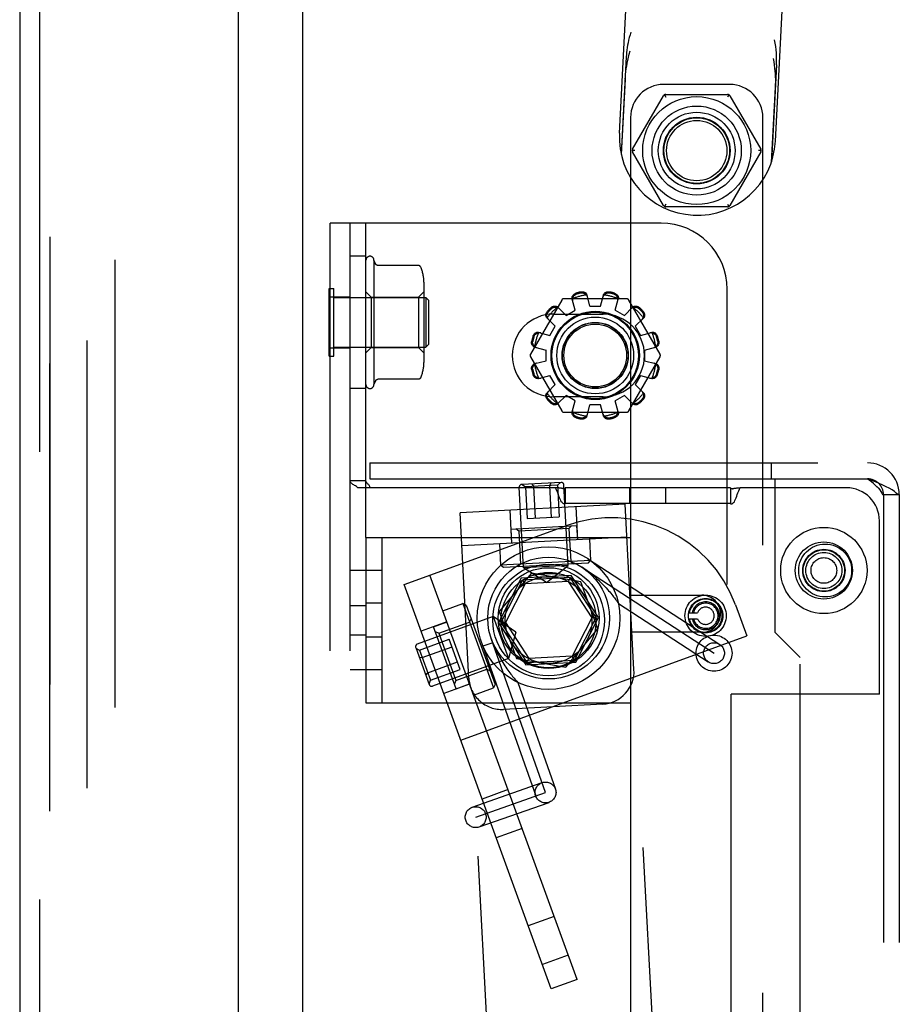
# Model space of a CAD drawing. Header units: inches. Extents: x 0 to 308, y 0 to 199.
# Tile 125 of 139: x 161.75 to 165.08, y 119.13 to 122.85. Entities that reach past the tile are written whole.
import ezdxf

# ---------------------------------------------------------------- set-up
doc = ezdxf.new("R2010")
doc.units = ezdxf.units.IN
doc.header["$LTSCALE"] = 16.920913
doc.header["$MEASUREMENT"] = 0
doc.linetypes.add('HIDDEN', pattern=[0.2, 0.1, -0.1])
doc.layers.get('0').update_dxf_attribs({"linetype": 'CONTINUOUS'})
for name, color, linetype in [('DEFAULT_2', 8, 'HIDDEN'), ('EXD_ENCLOSURE_DOOR_ASSEMBLY', 7, 'CONTINUOUS'), ('LEFT_OR_SECONDARY_DOOR_ASSEMBLY', 7, 'CONTINUOUS'), ('RIGHT_OR_MAIN_DOOR_ASSEMBLY', 7, 'CONTINUOUS')]:
    doc.layers.add(name, color=color, linetype=linetype)

msp = doc.modelspace()

# ---------------------------------------------------------------- linework, layer by layer
at = {"color": 3, "linetype": 'Continuous'}
msp.add_line((162.8211, 136.7708), (162.8211, 102.3968), dxfattribs=at)
at = {"layer": 'DEFAULT_2', "color": 8, "linetype": 'HIDDEN'}
for p, q in [((162.0086, 62.4173), (162.0086, 142.2503)), ((162.1126, 142.2503), (162.1126, 62.4173)), ((164.0188, 122.4242), (164.0756, 123.5077)), ((164.608, 122.3933), (164.6648, 123.4768)), ((164.0447, 122.7121), (164.0254, 122.3447)), ((164.6124, 122.6823), (164.5931, 122.315)), ((164.0408, 122.6274), (164.0259, 122.3427)), ((164.4357, 122.6078), (164.1857, 122.6078)), ((164.6074, 122.5977), (164.5924, 122.313)), ((164.0686, 122.3628), (164.1854, 122.565)), ((164.189, 122.5687), (164.194, 122.56)), ((164.194, 122.57), (164.4275, 122.57)), ((164.4325, 122.5687), (164.4275, 122.56)), ((164.4361, 122.565), (164.5529, 122.3628)), ((164.0607, 122.4828), (164.0607, 120.6778)), ((164.5607, 117.4828), (164.5607, 122.4828)), ((164.0773, 122.3578), (164.0673, 122.3578)), ((164.1854, 122.1506), (164.0686, 122.3528)), ((164.5529, 122.3528), (164.4361, 122.1506)), ((164.5542, 122.3578), (164.5442, 122.3578)), ((164.194, 122.1556), (164.189, 122.147)), ((164.4275, 122.1456), (164.194, 122.1456)), ((164.4275, 122.1556), (164.4325, 122.147)), ((162.9261, 117.0838), (162.9261, 122.0838)), ((164.1761, 122.0838), (162.9261, 122.0838)), ((163.0011, 117.0838), (163.0011, 122.0838)), ((163.0611, 120.8963), (163.0611, 122.0838)), ((163.0611, 121.9588), (163.0011, 121.9588)), ((163.0911, 121.9438), (163.0911, 121.4738)), ((163.2588, 121.9238), (163.1068, 121.9238)), ((163.2801, 121.8605), (163.2801, 121.5571)), ((162.9221, 121.5808), (162.9221, 121.8368)), ((162.9221, 121.8368), (162.9401, 121.8368)), ((162.9261, 121.8054), (163.0011, 121.8054)), ((162.9401, 121.5808), (162.9401, 121.8368)), ((163.0811, 121.8038), (163.0611, 121.8238)), ((163.2601, 121.8038), (163.2801, 121.8238)), ((163.9074, 121.7698), (163.8963, 121.812)), ((163.9474, 121.7698), (163.9584, 121.812)), ((164.4261, 117.3338), (164.4261, 121.8338)), ((162.9401, 121.8028), (163.2871, 121.8028)), ((163.0811, 121.8038), (163.0811, 121.6138)), ((163.0811, 121.8038), (163.2601, 121.8038)), ((163.2601, 121.8038), (163.2601, 121.6138)), ((163.2871, 121.8028), (163.2871, 121.6148)), ((163.2971, 121.7928), (163.2871, 121.8028)), ((163.2971, 121.7928), (163.2971, 121.6248)), ((163.8006, 121.7933), (163.6826, 121.5888)), ((164.0454, 121.7983), (163.8093, 121.7983)), ((163.8517, 121.7549), (163.8401, 121.797)), ((163.9074, 121.7698), (163.9474, 121.7698)), ((164.003, 121.7549), (164.0146, 121.797)), ((164.1722, 121.5888), (164.0541, 121.7933)), ((163.7699, 121.7401), (163.9574, 121.7401)), ((163.7864, 121.766), (163.817, 121.7349)), ((163.817, 121.7349), (163.8517, 121.7549)), ((164.003, 121.7549), (164.0377, 121.7349)), ((164.0377, 121.7349), (164.0683, 121.766)), ((163.7452, 121.7248), (163.7763, 121.6941)), ((163.7563, 121.6595), (163.7763, 121.6941)), ((164.0784, 121.6941), (164.1095, 121.7248)), ((164.0784, 121.6941), (164.0984, 121.6595)), ((163.7142, 121.6711), (163.7563, 121.6595)), ((164.0984, 121.6595), (164.1405, 121.6711)), ((163.2971, 121.6248), (163.2871, 121.6148)), ((162.9261, 121.6123), (163.0011, 121.6123)), ((162.9401, 121.6148), (163.2871, 121.6148)), ((163.0811, 121.6138), (163.0611, 121.5938)), ((163.0811, 121.6138), (163.2601, 121.6138)), ((163.2601, 121.6138), (163.2801, 121.5938)), ((163.6991, 121.6148), (163.7414, 121.6038)), ((163.7414, 121.5638), (163.7414, 121.6038)), ((164.1134, 121.6038), (164.1556, 121.6148)), ((164.1134, 121.6038), (164.1134, 121.5638)), ((162.9221, 121.5808), (162.9401, 121.5808)), ((163.6826, 121.5788), (163.8006, 121.3743)), ((163.6991, 121.5528), (163.7414, 121.5638)), ((164.0541, 121.3743), (164.1722, 121.5788)), ((164.1134, 121.5638), (164.1556, 121.5528)), ((163.7142, 121.4966), (163.7563, 121.5081)), ((163.7763, 121.4735), (163.7563, 121.5081)), ((164.0984, 121.5081), (164.0784, 121.4735)), ((164.0984, 121.5081), (164.1405, 121.4966)), ((163.0977, 121.4881), (163.0911, 121.4738)), ((163.2588, 121.4939), (163.1068, 121.4939)), ((163.7452, 121.4428), (163.7763, 121.4735)), ((164.0784, 121.4735), (164.1095, 121.4428)), ((163.0611, 121.4588), (163.0011, 121.4588)), ((163.7864, 121.4017), (163.817, 121.4327)), ((163.8517, 121.4127), (163.817, 121.4327)), ((164.0377, 121.4327), (164.003, 121.4127)), ((164.0377, 121.4327), (164.0683, 121.4017)), ((163.9574, 121.4276), (163.7699, 121.4276)), ((163.8401, 121.3707), (163.8517, 121.4127)), ((163.8963, 121.3556), (163.9074, 121.3978)), ((163.9474, 121.3978), (163.9074, 121.3978)), ((163.9584, 121.3556), (163.9474, 121.3978)), ((164.0146, 121.3707), (164.003, 121.4127)), ((163.8093, 121.3693), (164.0454, 121.3693)), ((163.0761, 121.1778), (163.0761, 121.1178)), ((163.0761, 121.1778), (164.9561, 121.1778)), ((164.0605, 121.1778), (164.0605, 121.1178)), ((164.5917, 121.1778), (164.5917, 121.1178)), ((163.0611, 121.11), (163.0011, 121.11)), ((163.0695, 121.0973), (163.0676, 121.0992)), ((163.0761, 121.1178), (164.6061, 121.1178)), ((163.7985, 121.104), (163.6497, 121.0962)), ((163.6877, 121.0982), (163.694, 121.0885)), ((163.7598, 121.102), (163.7545, 121.0917)), ((163.7958, 121.1039), (163.7848, 121.0933)), ((164.6061, 121.1178), (164.6061, 120.5378)), ((164.6061, 121.1178), (164.9561, 121.1178)), ((163.7769, 121.0838), (163.0302, 121.0838)), ((163.6562, 120.7811), (163.6402, 121.0857)), ((163.6517, 121.0963), (163.6637, 121.0869)), ((163.7848, 121.0933), (163.6637, 121.0869)), ((163.6637, 121.0869), (163.67, 120.9671)), ((163.694, 121.0885), (163.7003, 120.9687)), ((163.7545, 121.0917), (163.7608, 120.9719)), ((163.7848, 121.0933), (163.7911, 120.9734)), ((163.8081, 121.0805), (163.8072, 121.0803)), ((163.8249, 120.79), (163.809, 121.0945)), ((163.8136, 121.0838), (163.8136, 121.0238)), ((164.4386, 121.0838), (163.8136, 121.0838)), ((164.0581, 121.0238), (164.0581, 121.0838)), ((164.1941, 121.0238), (164.1941, 121.0838)), ((164.4386, 121.0838), (164.4386, 121.0238)), ((164.4473, 121.0806), (164.4493, 121.0811)), ((164.4592, 121.0827), (164.4625, 121.0831)), ((164.8761, 121.0838), (164.4754, 121.0838)), ((163.8136, 121.0238), (163.8136, 121.0232)), ((164.4386, 121.0238), (163.8136, 121.0238)), ((164.4386, 121.0238), (164.4386, 121.0232)), ((165.0132, 121.0578), (165.0702, 121.0578)), ((165.0161, 121.0578), (165.0161, 118.1098)), ((165.0702, 121.0578), (165.0761, 121.0578)), ((165.0761, 121.0578), (165.0761, 118.1098)), ((164.0411, 121.0216), (163.417, 120.9889)), ((163.4497, 120.3647), (163.417, 120.9889)), ((163.6042, 120.9987), (163.6107, 120.8739)), ((163.8539, 121.0118), (163.8604, 120.887)), ((164.0738, 120.3974), (164.0411, 121.0216)), ((163.67, 120.9671), (163.7911, 120.9734)), ((165.0011, 120.3038), (165.0011, 120.9588)), ((163.2054, 120.7177), (163.8162, 120.9401)), ((163.6084, 120.9278), (163.8571, 120.9409)), ((163.6084, 120.9278), (163.6112, 120.8739)), ((163.6384, 120.9194), (163.6279, 120.9288)), ((163.8281, 120.9293), (163.6384, 120.9194)), ((163.6384, 120.9194), (163.6449, 120.7955)), ((163.8281, 120.9293), (163.8376, 120.9398)), ((163.8281, 120.9293), (163.8346, 120.8055)), ((163.8571, 120.9409), (163.8599, 120.8869)), ((163.0611, 120.8963), (163.0611, 120.2713)), ((163.0611, 120.8963), (164.0611, 120.8963)), ((163.1211, 120.8963), (163.1211, 120.2713)), ((164.0476, 120.8968), (163.4235, 120.8641)), ((163.9053, 120.8893), (163.9095, 120.8094)), ((164.0611, 120.8963), (164.0611, 120.2713)), ((163.5658, 120.8715), (163.57, 120.7916)), ((163.9095, 120.8094), (163.57, 120.7916)), ((163.8346, 120.8055), (163.8451, 120.796)), ((163.8982, 120.8171), (164.3977, 120.4919)), ((163.9001, 120.7989), (163.9095, 120.8094)), ((163.1211, 120.7713), (163.0011, 120.7713)), ((163.5805, 120.7822), (163.57, 120.7916)), ((163.9001, 120.7989), (163.5805, 120.7822)), ((163.6449, 120.7955), (163.6354, 120.785)), ((163.8249, 120.79), (163.6562, 120.7811)), ((163.7437, 120.7256), (163.6562, 120.7811)), ((163.7437, 120.7256), (163.8249, 120.79)), ((163.8767, 120.784), (164.3761, 120.4588)), ((163.8589, 119.2263), (163.3031, 120.7533)), ((163.6481, 120.7424), (163.5623, 120.5739)), ((163.6864, 120.7615), (163.5649, 120.6167)), ((163.6528, 120.7351), (163.5709, 120.5744)), ((163.837, 120.7523), (163.6481, 120.7424)), ((163.833, 120.7446), (163.6528, 120.7351)), ((163.6528, 120.7351), (163.6623, 120.7206)), ((163.8252, 120.7291), (163.6623, 120.7206)), ((163.8727, 120.7287), (163.6864, 120.7615)), ((163.833, 120.7446), (163.8252, 120.7291)), ((163.8252, 120.7291), (163.914, 120.5924)), ((163.9313, 120.5933), (163.833, 120.7446)), ((163.9399, 120.5937), (163.837, 120.7523)), ((163.9373, 120.551), (163.8727, 120.7287)), ((163.7612, 119.1907), (163.2054, 120.7177)), ((163.6623, 120.7206), (163.5882, 120.5753)), ((164.0094, 120.6548), (164.0124, 120.6504)), ((164.0607, 120.6778), (164.3307, 120.6778)), ((163.0011, 120.6394), (163.0611, 120.6394)), ((163.1211, 120.6478), (163.0611, 120.6478)), ((163.3519, 120.6194), (163.427, 120.6468)), ((163.427, 120.6468), (163.5433, 120.3273)), ((163.4399, 120.6408), (163.427, 120.6468)), ((163.4399, 120.6408), (163.5493, 120.3401)), ((163.5649, 120.6167), (163.6296, 120.439)), ((164.0149, 120.6469), (164.3546, 120.4257)), ((164.4571, 120.6412), (164.4998, 120.5238)), ((163.5418, 120.5976), (163.2552, 120.4932)), ((163.3673, 120.5771), (163.2695, 120.5416)), ((163.4527, 120.5763), (163.4587, 120.5891)), ((163.5418, 120.5976), (163.5996, 120.4387)), ((163.6271, 120.5387), (163.5418, 120.5976)), ((163.914, 120.5924), (163.8399, 120.447)), ((163.8494, 120.4325), (163.9313, 120.5933)), ((163.8541, 120.4252), (163.9399, 120.5937)), ((163.9313, 120.5933), (163.914, 120.5924)), ((164.2828, 120.6112), (164.3137, 120.6112)), ((164.2828, 120.5892), (164.3137, 120.5892)), ((163.3167, 120.5582), (163.3674, 120.5767)), ((163.4018, 120.3242), (163.3167, 120.5582)), ((163.3362, 120.5339), (163.3233, 120.5399)), ((163.3362, 120.5339), (163.4527, 120.5763)), ((163.5623, 120.5739), (163.6653, 120.4153)), ((163.5709, 120.5744), (163.5882, 120.5753)), ((163.5709, 120.5744), (163.6692, 120.4231)), ((163.5882, 120.5753), (163.6771, 120.4385)), ((163.8158, 120.4061), (163.9373, 120.551)), ((163.0011, 120.5282), (163.0611, 120.5282)), ((163.1211, 120.5198), (163.0611, 120.5198)), ((163.2635, 120.4705), (163.3762, 120.5115)), ((163.3362, 120.5339), (163.4011, 120.3553)), ((163.4177, 120.3976), (163.3762, 120.5115)), ((163.4192, 120.1304), (164.4998, 120.5238)), ((163.7397, 119.9325), (163.5343, 120.5147)), ((163.6271, 120.5387), (163.5996, 120.4387)), ((164.0607, 120.5378), (164.0607, 117.4828)), ((164.3307, 120.5378), (164.0607, 120.5378)), ((164.7011, 120.4428), (164.6061, 120.5378)), ((163.2492, 120.4804), (163.3002, 120.3404)), ((163.2501, 120.4779), (163.2635, 120.4705)), ((163.2635, 120.4705), (163.3049, 120.3566)), ((163.2738, 120.442), (163.3866, 120.4831)), ((163.5404, 120.4984), (163.5028, 120.4852)), ((163.5028, 120.4852), (163.7025, 119.9193)), ((163.2625, 120.444), (163.2738, 120.442)), ((163.5996, 120.4387), (163.313, 120.3344)), ((163.6296, 120.439), (163.8158, 120.4061)), ((163.6692, 120.4231), (163.6771, 120.4385)), ((163.6692, 120.4231), (163.8494, 120.4325)), ((163.8399, 120.447), (163.6771, 120.4385)), ((163.8494, 120.4325), (163.8399, 120.447)), ((164.7011, 118.7248), (164.7011, 120.4428)), ((163.1211, 120.3963), (163.0011, 120.3963)), ((163.2946, 120.3851), (163.4073, 120.4261)), ((163.3049, 120.3566), (163.4177, 120.3976)), ((163.4011, 120.3553), (163.5177, 120.3978)), ((163.5177, 120.3978), (163.5305, 120.3918)), ((163.6653, 120.4153), (163.8541, 120.4252)), ((164.3747, 114.6553), (164.0738, 120.3974)), ((163.2871, 120.3762), (163.2946, 120.3851)), ((163.2995, 120.3423), (163.3049, 120.3566)), ((163.4011, 120.3553), (163.3952, 120.3425)), ((163.7506, 114.6226), (163.4497, 120.3647)), ((163.4528, 120.3422), (163.355, 120.3066)), ((163.4018, 120.3242), (163.4526, 120.3427)), ((163.4681, 120.2999), (163.5433, 120.3273)), ((163.5493, 120.3401), (163.5433, 120.3273)), ((163.6333, 120.3499), (163.6349, 120.3481)), ((163.6349, 120.3481), (163.777, 119.9456)), ((164.4411, 118.8638), (164.4411, 120.3038)), ((165.0011, 120.3038), (164.4411, 120.3038)), ((163.0611, 117.0838), (163.0611, 120.2713)), ((163.0611, 120.2713), (164.0611, 120.2713)), ((163.9555, 120.2661), (163.581, 120.2465)), ((163.4625, 119.8766), (163.7266, 119.9697)), ((163.4757, 119.8393), (163.7397, 119.9325)), ((163.5979, 119.9433), (163.5002, 119.9077)), ((163.4888, 119.8021), (163.7529, 119.8952)), ((163.6513, 119.7967), (163.5536, 119.7611)), ((163.7724, 119.4641), (163.6746, 119.4285)), ((163.8257, 119.3175), (163.728, 119.2819)), ((163.8589, 119.2263), (163.7612, 119.1907))]:
    msp.add_line(p, q, dxfattribs=at)
for points in [[(164.0624, 122.8053), (164.059, 122.7949), (164.0561, 122.7847), (164.0536, 122.775), (164.0515, 122.7654), (164.0497, 122.7561), (164.0482, 122.7469), (164.047, 122.7378), (164.046, 122.7289), (164.0452, 122.7203), (164.0447, 122.7121)], [(164.6124, 122.6823), (164.6128, 122.6929), (164.6128, 122.7038), (164.6126, 122.7151), (164.612, 122.7267), (164.6109, 122.7387), (164.6093, 122.751), (164.6072, 122.7638), (164.6045, 122.7769)], [(164.0408, 122.6274), (164.0414, 122.6369), (164.0423, 122.6465), (164.0434, 122.6563), (164.0447, 122.6663), (164.0463, 122.6768), (164.0483, 122.6877), (164.0505, 122.6988), (164.0531, 122.7104), (164.056, 122.7222), (164.0594, 122.7345)], [(164.6001, 122.7062), (164.6021, 122.6936), (164.6038, 122.6815), (164.6052, 122.6697), (164.6062, 122.6584), (164.607, 122.6474), (164.6076, 122.6367), (164.6078, 122.6266), (164.6079, 122.6167), (164.6077, 122.6071), (164.6074, 122.5977)], [(163.1067, 121.9238), (163.1056, 121.9238), (163.1044, 121.9241), (163.1034, 121.9243), (163.1026, 121.9247), (163.1019, 121.925), (163.1014, 121.9253), (163.1009, 121.9257), (163.1004, 121.926), (163.1, 121.9264), (163.0997, 121.9267), (163.0994, 121.927), (163.0991, 121.9273), (163.0989, 121.9276), (163.0986, 121.9279), (163.0984, 121.9282), (163.0983, 121.9285), (163.0981, 121.9287), (163.098, 121.929), (163.0978, 121.9293), (163.0977, 121.9295), (163.0911, 121.9438)], [(163.268, 121.9178), (163.2673, 121.919), (163.2666, 121.9201), (163.2656, 121.9211), (163.2646, 121.9219), (163.2634, 121.9226), (163.2622, 121.9232), (163.2608, 121.9236), (163.2595, 121.9238), (163.2588, 121.9238)], [(163.8401, 121.797), (163.8397, 121.7988), (163.8396, 121.8006), (163.8397, 121.8025), (163.84, 121.8044), (163.8406, 121.8063), (163.8414, 121.8082), (163.8424, 121.8099), (163.8436, 121.8116), (163.845, 121.8131), (163.8466, 121.8146), (163.8484, 121.8159), (163.8503, 121.817), (163.8522, 121.818), (163.8543, 121.8187)], [(163.8424, 121.7988), (163.8426, 121.7998), (163.8428, 121.8009), (163.8431, 121.8019), (163.8435, 121.8028), (163.8438, 121.8038), (163.8442, 121.8048), (163.8447, 121.8057), (163.8452, 121.8066), (163.8458, 121.8075), (163.8464, 121.8085), (163.8471, 121.8094), (163.8479, 121.8103), (163.8488, 121.8111), (163.8498, 121.812), (163.851, 121.8128), (163.8523, 121.8136), (163.8537, 121.8143), (163.8553, 121.8149)], [(163.8732, 121.8238), (163.8753, 121.8242), (163.8775, 121.8243), (163.8797, 121.8243), (163.8819, 121.8241), (163.884, 121.8236), (163.8861, 121.8229), (163.8879, 121.8221), (163.8897, 121.8211), (163.8913, 121.8199), (163.8927, 121.8185), (163.894, 121.817), (163.895, 121.8154), (163.8958, 121.8138), (163.8963, 121.812)], [(163.8742, 121.82), (163.8759, 121.8203), (163.8775, 121.8204), (163.879, 121.8203), (163.8804, 121.8202), (163.8817, 121.8199), (163.8829, 121.8196), (163.8841, 121.8193), (163.8851, 121.8188), (163.8862, 121.8184), (163.8871, 121.8178), (163.888, 121.8173), (163.8889, 121.8167), (163.8897, 121.8161), (163.8905, 121.8154), (163.8913, 121.8148), (163.892, 121.814), (163.8928, 121.8133), (163.8934, 121.8125)], [(163.8982, 121.8049), (163.8978, 121.8063), (163.8972, 121.8076), (163.8965, 121.809), (163.8956, 121.8102), (163.8946, 121.8114), (163.8934, 121.8125)], [(163.9613, 121.8125), (163.9601, 121.8114), (163.9591, 121.8102), (163.9583, 121.809), (163.9575, 121.8076), (163.957, 121.8063), (163.9565, 121.8049)], [(163.9584, 121.812), (163.9589, 121.8138), (163.9597, 121.8154), (163.9608, 121.817), (163.962, 121.8185), (163.9635, 121.8199), (163.9651, 121.8211), (163.9668, 121.8221), (163.9687, 121.8229), (163.9707, 121.8236), (163.9728, 121.8241), (163.975, 121.8243), (163.9772, 121.8243), (163.9794, 121.8242), (163.9815, 121.8238)], [(163.9613, 121.8125), (163.962, 121.8133), (163.9627, 121.814), (163.9634, 121.8148), (163.9642, 121.8155), (163.965, 121.8161), (163.9659, 121.8167), (163.9667, 121.8173), (163.9676, 121.8178), (163.9686, 121.8184), (163.9696, 121.8188), (163.9707, 121.8193), (163.9718, 121.8196), (163.973, 121.82), (163.9743, 121.8202), (163.9757, 121.8203), (163.9773, 121.8204), (163.9789, 121.8203), (163.9805, 121.82)], [(163.9994, 121.8149), (164.001, 121.8143), (164.0024, 121.8136), (164.0037, 121.8128), (164.0049, 121.812), (164.0059, 121.8111), (164.0068, 121.8102), (164.0076, 121.8094), (164.0083, 121.8084), (164.0089, 121.8075), (164.0095, 121.8066), (164.01, 121.8057), (164.0105, 121.8048), (164.0109, 121.8038), (164.0113, 121.8028), (164.0116, 121.8019), (164.0119, 121.8009), (164.0121, 121.7998), (164.0123, 121.7988)], [(164.0004, 121.8187), (164.0025, 121.818), (164.0045, 121.817), (164.0064, 121.8159), (164.0081, 121.8146), (164.0097, 121.8131), (164.0112, 121.8116), (164.0124, 121.8099), (164.0134, 121.8082), (164.0141, 121.8063), (164.0147, 121.8044), (164.015, 121.8025), (164.0151, 121.8006), (164.015, 121.7988), (164.0146, 121.797)], [(163.7605, 121.7645), (163.7621, 121.7659), (163.7639, 121.7672), (163.7659, 121.7683), (163.7679, 121.7692), (163.77, 121.7698), (163.772, 121.7703), (163.7741, 121.7705), (163.7761, 121.7705), (163.7781, 121.7702), (163.78, 121.7698), (163.7818, 121.7691), (163.7835, 121.7682), (163.785, 121.7672), (163.7864, 121.766)], [(163.8424, 121.7988), (163.842, 121.7973), (163.8417, 121.7958), (163.8416, 121.7942), (163.8416, 121.7927), (163.8418, 121.7913), (163.8421, 121.7899)], [(164.0127, 121.7899), (164.013, 121.7913), (164.0131, 121.7927), (164.0132, 121.7942), (164.013, 121.7958), (164.0128, 121.7973), (164.0123, 121.7988)], [(164.0683, 121.766), (164.0697, 121.7672), (164.0712, 121.7682), (164.0729, 121.7691), (164.0747, 121.7698), (164.0767, 121.7702), (164.0787, 121.7705), (164.0807, 121.7705), (164.0827, 121.7703), (164.0848, 121.7698), (164.0868, 121.7692), (164.0889, 121.7683), (164.0908, 121.7672), (164.0926, 121.7659), (164.0943, 121.7645)], [(163.7452, 121.7248), (163.744, 121.7261), (163.743, 121.7277), (163.7421, 121.7294), (163.7414, 121.7312), (163.741, 121.7331), (163.7407, 121.7351), (163.7407, 121.7371), (163.7409, 121.7392), (163.7414, 121.7412), (163.742, 121.7433), (163.7429, 121.7453), (163.744, 121.7472), (163.7452, 121.749), (163.7466, 121.7507)], [(163.7463, 121.7275), (163.7459, 121.7285), (163.7456, 121.7295), (163.7454, 121.7305), (163.7452, 121.7316), (163.745, 121.7326), (163.7449, 121.7336), (163.7448, 121.7347), (163.7448, 121.7357), (163.7449, 121.7368), (163.745, 121.7379), (163.7451, 121.739), (163.7454, 121.7402), (163.7457, 121.7414), (163.7461, 121.7427), (163.7467, 121.744), (163.7474, 121.7453), (163.7483, 121.7466), (163.7494, 121.748)], [(163.7632, 121.7617), (163.7646, 121.7628), (163.7659, 121.7637), (163.7672, 121.7645), (163.7685, 121.7651), (163.7698, 121.7655), (163.771, 121.7658), (163.7722, 121.7661), (163.7733, 121.7662), (163.7744, 121.7663), (163.7755, 121.7664), (163.7765, 121.7663), (163.7776, 121.7663), (163.7786, 121.7662), (163.7796, 121.766), (163.7807, 121.7658), (163.7817, 121.7655), (163.7827, 121.7652), (163.7836, 121.7649)], [(163.7916, 121.7607), (163.7905, 121.7617), (163.7893, 121.7626), (163.788, 121.7633), (163.7867, 121.764), (163.7852, 121.7645), (163.7836, 121.7649)], [(164.0711, 121.7649), (164.0695, 121.7645), (164.0681, 121.764), (164.0667, 121.7633), (164.0654, 121.7626), (164.0642, 121.7617), (164.0632, 121.7607)], [(164.0711, 121.7649), (164.0721, 121.7652), (164.0731, 121.7655), (164.0741, 121.7658), (164.0751, 121.766), (164.0761, 121.7662), (164.0772, 121.7663), (164.0782, 121.7663), (164.0793, 121.7664), (164.0803, 121.7663), (164.0814, 121.7662), (164.0826, 121.7661), (164.0838, 121.7658), (164.085, 121.7655), (164.0862, 121.765), (164.0875, 121.7645), (164.0889, 121.7637), (164.0902, 121.7628), (164.0915, 121.7617)], [(164.1053, 121.748), (164.1064, 121.7466), (164.1073, 121.7453), (164.108, 121.744), (164.1086, 121.7427), (164.109, 121.7414), (164.1094, 121.7402), (164.1096, 121.739), (164.1098, 121.7379), (164.1099, 121.7368), (164.1099, 121.7357), (164.1099, 121.7346), (164.1098, 121.7336), (164.1097, 121.7326), (164.1095, 121.7315), (164.1093, 121.7305), (164.1091, 121.7295), (164.1088, 121.7285), (164.1085, 121.7275)], [(164.1081, 121.7507), (164.1095, 121.749), (164.1107, 121.7472), (164.1118, 121.7453), (164.1127, 121.7433), (164.1134, 121.7412), (164.1138, 121.7392), (164.114, 121.7371), (164.114, 121.7351), (164.1138, 121.7331), (164.1133, 121.7312), (164.1126, 121.7294), (164.1118, 121.7277), (164.1107, 121.7261), (164.1095, 121.7248)], [(163.7463, 121.7275), (163.7467, 121.726), (163.7472, 121.7245), (163.7478, 121.7231), (163.7486, 121.7219), (163.7495, 121.7207), (163.7505, 121.7196)], [(164.1042, 121.7196), (164.1052, 121.7207), (164.1061, 121.7219), (164.1069, 121.7231), (164.1075, 121.7245), (164.1081, 121.726), (164.1085, 121.7275)], [(163.6925, 121.6569), (163.6932, 121.6589), (163.6941, 121.6609), (163.6953, 121.6628), (163.6966, 121.6646), (163.698, 121.6662), (163.6996, 121.6676), (163.7013, 121.6688), (163.703, 121.6698), (163.7049, 121.6706), (163.7068, 121.6712), (163.7087, 121.6715), (163.7106, 121.6716), (163.7124, 121.6714), (163.7142, 121.6711)], [(163.6962, 121.6558), (163.6969, 121.6574), (163.6976, 121.6589), (163.6983, 121.6602), (163.6992, 121.6613), (163.7, 121.6624), (163.7009, 121.6632), (163.7018, 121.664), (163.7027, 121.6648), (163.7036, 121.6654), (163.7046, 121.666), (163.7055, 121.6665), (163.7064, 121.6669), (163.7074, 121.6674), (163.7083, 121.6677), (163.7093, 121.6681), (163.7103, 121.6683), (163.7113, 121.6686), (163.7124, 121.6688)], [(163.7213, 121.6691), (163.7199, 121.6694), (163.7184, 121.6696), (163.7169, 121.6696), (163.7154, 121.6695), (163.7139, 121.6692), (163.7124, 121.6688)], [(164.1424, 121.6688), (164.1408, 121.6692), (164.1393, 121.6695), (164.1378, 121.6696), (164.1363, 121.6696), (164.1348, 121.6694), (164.1334, 121.6691)], [(164.1405, 121.6711), (164.1423, 121.6714), (164.1441, 121.6716), (164.146, 121.6715), (164.148, 121.6712), (164.1499, 121.6706), (164.1517, 121.6698), (164.1535, 121.6688), (164.1551, 121.6676), (164.1567, 121.6662), (164.1581, 121.6646), (164.1594, 121.6628), (164.1606, 121.6609), (164.1615, 121.6589), (164.1623, 121.6569)], [(164.1424, 121.6688), (164.1434, 121.6686), (164.1444, 121.6683), (164.1454, 121.6681), (164.1464, 121.6677), (164.1474, 121.6673), (164.1483, 121.6669), (164.1493, 121.6665), (164.1502, 121.666), (164.1511, 121.6654), (164.152, 121.6647), (164.1529, 121.664), (164.1538, 121.6632), (164.1547, 121.6623), (164.1556, 121.6613), (164.1564, 121.6602), (164.1572, 121.6589), (164.1579, 121.6574), (164.1585, 121.6558)], [(163.6991, 121.6148), (163.6974, 121.6154), (163.6957, 121.6162), (163.6941, 121.6172), (163.6926, 121.6185), (163.6913, 121.6199), (163.6901, 121.6215), (163.6891, 121.6233), (163.6882, 121.6251), (163.6876, 121.6271), (163.6871, 121.6293), (163.6869, 121.6314), (163.6868, 121.6337), (163.687, 121.6358), (163.6874, 121.638)], [(163.6987, 121.6177), (163.6979, 121.6184), (163.6971, 121.6191), (163.6964, 121.6199), (163.6957, 121.6207), (163.6951, 121.6215), (163.6945, 121.6223), (163.6939, 121.6232), (163.6933, 121.6241), (163.6928, 121.625), (163.6924, 121.626), (163.6919, 121.6271), (163.6915, 121.6283), (163.6912, 121.6295), (163.691, 121.6308), (163.6908, 121.6322), (163.6908, 121.6337), (163.6909, 121.6353), (163.6912, 121.637)], [(164.1673, 121.638), (164.1677, 121.6358), (164.1679, 121.6337), (164.1678, 121.6314), (164.1676, 121.6293), (164.1671, 121.6271), (164.1665, 121.6251), (164.1657, 121.6233), (164.1646, 121.6215), (164.1634, 121.6199), (164.1621, 121.6185), (164.1606, 121.6172), (164.159, 121.6162), (164.1573, 121.6154), (164.1556, 121.6148)], [(164.1635, 121.637), (164.1638, 121.6353), (164.1639, 121.6337), (164.1639, 121.6322), (164.1637, 121.6308), (164.1635, 121.6295), (164.1632, 121.6282), (164.1628, 121.6271), (164.1624, 121.626), (164.1619, 121.625), (164.1614, 121.6241), (164.1608, 121.6232), (164.1603, 121.6223), (164.1596, 121.6215), (164.159, 121.6207), (164.1583, 121.6199), (164.1576, 121.6191), (164.1568, 121.6184), (164.156, 121.6177)], [(163.6987, 121.6177), (163.6998, 121.6166), (163.701, 121.6156), (163.7022, 121.6147), (163.7035, 121.614), (163.7049, 121.6134), (163.7063, 121.613)], [(164.1484, 121.613), (164.1498, 121.6134), (164.1512, 121.614), (164.1525, 121.6147), (164.1538, 121.6156), (164.1549, 121.6166), (164.156, 121.6177)], [(163.6874, 121.5296), (163.687, 121.5318), (163.6868, 121.534), (163.6869, 121.5362), (163.6871, 121.5384), (163.6876, 121.5405), (163.6882, 121.5425), (163.6891, 121.5444), (163.6901, 121.5461), (163.6913, 121.5477), (163.6926, 121.5492), (163.6941, 121.5504), (163.6957, 121.5514), (163.6974, 121.5522), (163.6991, 121.5528)], [(163.6912, 121.5306), (163.6909, 121.5323), (163.6908, 121.5339), (163.6908, 121.5355), (163.691, 121.5369), (163.6912, 121.5382), (163.6916, 121.5394), (163.6919, 121.5405), (163.6924, 121.5416), (163.6928, 121.5426), (163.6933, 121.5436), (163.6939, 121.5445), (163.6945, 121.5453), (163.6951, 121.5462), (163.6957, 121.547), (163.6964, 121.5477), (163.6971, 121.5485), (163.6979, 121.5492), (163.6987, 121.5499)], [(163.7063, 121.5547), (163.7049, 121.5542), (163.7035, 121.5536), (163.7022, 121.5529), (163.701, 121.552), (163.6998, 121.551), (163.6987, 121.5499)], [(164.156, 121.5499), (164.1549, 121.551), (164.1538, 121.552), (164.1525, 121.5529), (164.1512, 121.5536), (164.1498, 121.5542), (164.1484, 121.5547)], [(164.1556, 121.5528), (164.1573, 121.5522), (164.159, 121.5514), (164.1606, 121.5504), (164.1621, 121.5492), (164.1634, 121.5477), (164.1646, 121.5461), (164.1657, 121.5444), (164.1665, 121.5425), (164.1671, 121.5405), (164.1676, 121.5384), (164.1678, 121.5362), (164.1679, 121.534), (164.1677, 121.5318), (164.1673, 121.5296)], [(164.156, 121.5499), (164.1568, 121.5492), (164.1576, 121.5485), (164.1583, 121.5477), (164.159, 121.547), (164.1597, 121.5462), (164.1603, 121.5453), (164.1608, 121.5445), (164.1614, 121.5435), (164.1619, 121.5426), (164.1624, 121.5416), (164.1628, 121.5405), (164.1632, 121.5394), (164.1635, 121.5382), (164.1637, 121.5369), (164.1639, 121.5354), (164.1639, 121.5339), (164.1638, 121.5323), (164.1635, 121.5306)], [(163.7142, 121.4966), (163.7124, 121.4962), (163.7106, 121.496), (163.7087, 121.4961), (163.7068, 121.4965), (163.7049, 121.497), (163.703, 121.4978), (163.7013, 121.4988), (163.6996, 121.5), (163.698, 121.5014), (163.6966, 121.503), (163.6953, 121.5048), (163.6941, 121.5067), (163.6932, 121.5087), (163.6925, 121.5108)], [(163.7124, 121.4988), (163.7113, 121.499), (163.7103, 121.4993), (163.7093, 121.4996), (163.7083, 121.4999), (163.7074, 121.5003), (163.7064, 121.5007), (163.7055, 121.5012), (163.7045, 121.5017), (163.7036, 121.5022), (163.7027, 121.5029), (163.7018, 121.5036), (163.7009, 121.5044), (163.7, 121.5053), (163.6992, 121.5063), (163.6983, 121.5074), (163.6975, 121.5087), (163.6969, 121.5102), (163.6962, 121.5118)], [(164.1623, 121.5108), (164.1615, 121.5087), (164.1606, 121.5067), (164.1594, 121.5048), (164.1581, 121.503), (164.1567, 121.5014), (164.1551, 121.5), (164.1535, 121.4988), (164.1517, 121.4978), (164.1499, 121.497), (164.148, 121.4965), (164.146, 121.4961), (164.1441, 121.496), (164.1423, 121.4962), (164.1405, 121.4966)], [(164.1585, 121.5118), (164.1579, 121.5102), (164.1572, 121.5087), (164.1564, 121.5074), (164.1555, 121.5063), (164.1547, 121.5053), (164.1538, 121.5044), (164.1529, 121.5036), (164.152, 121.5029), (164.1511, 121.5022), (164.1502, 121.5017), (164.1492, 121.5012), (164.1483, 121.5007), (164.1474, 121.5003), (164.1464, 121.4999), (164.1454, 121.4996), (164.1444, 121.4993), (164.1434, 121.499), (164.1424, 121.4988)], [(163.0977, 121.4881), (163.0978, 121.4884), (163.098, 121.4886), (163.0981, 121.4889), (163.0983, 121.4892), (163.0984, 121.4894), (163.0986, 121.4897), (163.0989, 121.49), (163.0991, 121.4903), (163.0994, 121.4906), (163.0997, 121.4909), (163.1, 121.4913), (163.1004, 121.4916), (163.1009, 121.4919), (163.1014, 121.4923), (163.1019, 121.4926), (163.1026, 121.493), (163.1034, 121.4933), (163.1044, 121.4936), (163.1056, 121.4938), (163.1067, 121.4939)], [(163.268, 121.4998), (163.2673, 121.4986), (163.2666, 121.4975), (163.2656, 121.4966), (163.2646, 121.4957), (163.2634, 121.495), (163.2622, 121.4944), (163.2608, 121.4941), (163.2595, 121.4939), (163.2588, 121.4939)], [(163.7124, 121.4988), (163.7139, 121.4984), (163.7154, 121.4981), (163.7169, 121.498), (163.7184, 121.498), (163.7199, 121.4982), (163.7213, 121.4985)], [(164.1334, 121.4985), (164.1348, 121.4982), (164.1363, 121.498), (164.1378, 121.498), (164.1393, 121.4981), (164.1408, 121.4984), (164.1424, 121.4988)], [(163.7466, 121.4169), (163.7452, 121.4186), (163.744, 121.4204), (163.7429, 121.4223), (163.742, 121.4243), (163.7414, 121.4264), (163.7409, 121.4285), (163.7407, 121.4305), (163.7407, 121.4325), (163.741, 121.4345), (163.7414, 121.4364), (163.7421, 121.4383), (163.743, 121.44), (163.744, 121.4415), (163.7452, 121.4428)], [(163.7494, 121.4197), (163.7483, 121.421), (163.7474, 121.4223), (163.7467, 121.4237), (163.7461, 121.425), (163.7457, 121.4262), (163.7454, 121.4274), (163.7451, 121.4286), (163.745, 121.4298), (163.7449, 121.4309), (163.7448, 121.4319), (163.7448, 121.433), (163.7449, 121.434), (163.745, 121.4351), (163.7452, 121.4361), (163.7454, 121.4371), (163.7456, 121.4381), (163.7459, 121.4391), (163.7463, 121.4401)], [(163.7505, 121.448), (163.7495, 121.447), (163.7486, 121.4458), (163.7478, 121.4445), (163.7472, 121.4431), (163.7467, 121.4416), (163.7463, 121.4401)], [(164.1085, 121.4401), (164.1081, 121.4416), (164.1075, 121.4431), (164.1069, 121.4445), (164.1061, 121.4458), (164.1052, 121.447), (164.1042, 121.448)], [(164.1085, 121.4401), (164.1088, 121.4391), (164.1091, 121.4381), (164.1093, 121.4371), (164.1095, 121.4361), (164.1097, 121.4351), (164.1098, 121.434), (164.1099, 121.433), (164.1099, 121.4319), (164.1099, 121.4308), (164.1098, 121.4297), (164.1096, 121.4286), (164.1094, 121.4274), (164.109, 121.4262), (164.1086, 121.425), (164.108, 121.4237), (164.1073, 121.4223), (164.1064, 121.421), (164.1053, 121.4197)], [(164.1095, 121.4428), (164.1107, 121.4415), (164.1118, 121.44), (164.1126, 121.4383), (164.1133, 121.4364), (164.1138, 121.4345), (164.114, 121.4325), (164.114, 121.4305), (164.1138, 121.4285), (164.1134, 121.4264), (164.1127, 121.4243), (164.1118, 121.4223), (164.1107, 121.4204), (164.1095, 121.4186), (164.1081, 121.4169)], [(163.7864, 121.4017), (163.785, 121.4005), (163.7835, 121.3994), (163.7818, 121.3985), (163.78, 121.3979), (163.7781, 121.3974), (163.7761, 121.3972), (163.7741, 121.3972), (163.772, 121.3974), (163.77, 121.3978), (163.7679, 121.3985), (163.7659, 121.3994), (163.7639, 121.4004), (163.7621, 121.4017), (163.7605, 121.4031)], [(163.7836, 121.4027), (163.7827, 121.4024), (163.7817, 121.4021), (163.7806, 121.4018), (163.7796, 121.4016), (163.7786, 121.4015), (163.7776, 121.4014), (163.7765, 121.4013), (163.7755, 121.4013), (163.7744, 121.4013), (163.7733, 121.4014), (163.7721, 121.4016), (163.771, 121.4018), (163.7698, 121.4021), (163.7685, 121.4026), (163.7672, 121.4032), (163.7659, 121.4039), (163.7646, 121.4048), (163.7632, 121.4059)], [(163.7836, 121.4027), (163.7852, 121.4031), (163.7867, 121.4036), (163.788, 121.4043), (163.7893, 121.4051), (163.7905, 121.4059), (163.7916, 121.4069)], [(164.0632, 121.4069), (164.0642, 121.4059), (164.0654, 121.4051), (164.0667, 121.4043), (164.0681, 121.4036), (164.0695, 121.4031), (164.0711, 121.4027)], [(164.0943, 121.4031), (164.0926, 121.4017), (164.0908, 121.4004), (164.0889, 121.3994), (164.0868, 121.3985), (164.0848, 121.3978), (164.0827, 121.3974), (164.0807, 121.3972), (164.0787, 121.3972), (164.0767, 121.3974), (164.0747, 121.3979), (164.0729, 121.3985), (164.0712, 121.3994), (164.0697, 121.4005), (164.0683, 121.4017)], [(164.0915, 121.4059), (164.0902, 121.4048), (164.0888, 121.4039), (164.0875, 121.4032), (164.0862, 121.4026), (164.085, 121.4021), (164.0837, 121.4018), (164.0826, 121.4016), (164.0814, 121.4014), (164.0803, 121.4013), (164.0792, 121.4013), (164.0782, 121.4013), (164.0771, 121.4014), (164.0761, 121.4015), (164.0751, 121.4016), (164.0741, 121.4018), (164.0731, 121.4021), (164.0721, 121.4024), (164.0711, 121.4027)], [(163.8543, 121.3489), (163.8522, 121.3497), (163.8503, 121.3506), (163.8484, 121.3517), (163.8466, 121.353), (163.845, 121.3545), (163.8436, 121.3561), (163.8424, 121.3577), (163.8414, 121.3595), (163.8406, 121.3613), (163.84, 121.3632), (163.8397, 121.3651), (163.8396, 121.367), (163.8397, 121.3689), (163.8401, 121.3707)], [(163.8421, 121.3778), (163.8418, 121.3764), (163.8416, 121.3749), (163.8416, 121.3734), (163.8417, 121.3719), (163.842, 121.3703), (163.8424, 121.3688)], [(163.8553, 121.3527), (163.8537, 121.3533), (163.8523, 121.354), (163.851, 121.3548), (163.8498, 121.3556), (163.8488, 121.3565), (163.8479, 121.3574), (163.8471, 121.3583), (163.8464, 121.3592), (163.8458, 121.3601), (163.8452, 121.361), (163.8447, 121.3619), (163.8442, 121.3629), (163.8438, 121.3638), (163.8435, 121.3648), (163.8431, 121.3658), (163.8428, 121.3668), (163.8426, 121.3678), (163.8424, 121.3688)], [(163.8934, 121.3551), (163.8946, 121.3562), (163.8956, 121.3574), (163.8965, 121.3587), (163.8972, 121.36), (163.8978, 121.3613), (163.8982, 121.3627)], [(163.9565, 121.3627), (163.957, 121.3613), (163.9575, 121.36), (163.9583, 121.3587), (163.9591, 121.3574), (163.9601, 121.3562), (163.9613, 121.3551)], [(164.0123, 121.3688), (164.0121, 121.3678), (164.0119, 121.3668), (164.0116, 121.3658), (164.0113, 121.3648), (164.0109, 121.3638), (164.0105, 121.3629), (164.01, 121.3619), (164.0095, 121.361), (164.0089, 121.3601), (164.0083, 121.3592), (164.0076, 121.3583), (164.0068, 121.3574), (164.0059, 121.3565), (164.0049, 121.3556), (164.0037, 121.3548), (164.0024, 121.354), (164.001, 121.3533), (163.9994, 121.3527)], [(164.0146, 121.3707), (164.015, 121.3689), (164.0151, 121.367), (164.015, 121.3651), (164.0147, 121.3632), (164.0141, 121.3613), (164.0134, 121.3595), (164.0124, 121.3577), (164.0112, 121.3561), (164.0097, 121.3545), (164.0081, 121.353), (164.0064, 121.3517), (164.0045, 121.3506), (164.0025, 121.3497), (164.0004, 121.3489)], [(164.0123, 121.3688), (164.0128, 121.3703), (164.013, 121.3719), (164.0132, 121.3734), (164.0131, 121.3749), (164.013, 121.3764), (164.0127, 121.3778)], [(163.8963, 121.3556), (163.8958, 121.3539), (163.895, 121.3522), (163.894, 121.3506), (163.8927, 121.3491), (163.8913, 121.3477), (163.8897, 121.3465), (163.8879, 121.3455), (163.8861, 121.3447), (163.884, 121.344), (163.8819, 121.3436), (163.8797, 121.3433), (163.8775, 121.3433), (163.8753, 121.3435), (163.8732, 121.3439)], [(163.8934, 121.3551), (163.8928, 121.3543), (163.892, 121.3536), (163.8913, 121.3529), (163.8905, 121.3522), (163.8897, 121.3515), (163.8889, 121.3509), (163.888, 121.3503), (163.8871, 121.3498), (163.8861, 121.3493), (163.8851, 121.3488), (163.8841, 121.3484), (163.8829, 121.348), (163.8817, 121.3477), (163.8804, 121.3474), (163.879, 121.3473), (163.8775, 121.3473), (163.8759, 121.3474), (163.8742, 121.3477)], [(163.9815, 121.3439), (163.9794, 121.3435), (163.9772, 121.3433), (163.975, 121.3433), (163.9728, 121.3436), (163.9707, 121.344), (163.9687, 121.3447), (163.9668, 121.3455), (163.9651, 121.3465), (163.9635, 121.3477), (163.962, 121.3491), (163.9608, 121.3506), (163.9597, 121.3522), (163.9589, 121.3539), (163.9584, 121.3556)], [(163.9805, 121.3477), (163.9788, 121.3474), (163.9772, 121.3473), (163.9757, 121.3473), (163.9743, 121.3474), (163.973, 121.3477), (163.9718, 121.348), (163.9706, 121.3484), (163.9696, 121.3488), (163.9686, 121.3493), (163.9676, 121.3498), (163.9667, 121.3503), (163.9659, 121.3509), (163.965, 121.3515), (163.9642, 121.3522), (163.9634, 121.3529), (163.9627, 121.3536), (163.962, 121.3543), (163.9613, 121.3551)], [(163.0182, 121.0927), (163.0148, 121.0947), (163.0117, 121.0966), (163.0087, 121.0986), (163.0062, 121.1007), (163.0039, 121.103), (163.0023, 121.1054), (163.0014, 121.1077), (163.0011, 121.11)], [(163.0756, 121.0838), (163.0758, 121.0862), (163.0754, 121.0885), (163.0745, 121.091), (163.073, 121.0933), (163.0714, 121.0954), (163.0695, 121.0973), (163.0676, 121.0992), (163.0657, 121.1012), (163.0639, 121.1033), (163.0624, 121.1054), (163.0614, 121.1077), (163.0611, 121.11)], [(165.0702, 121.0578), (165.0647, 121.0638), (165.0574, 121.0698), (165.0486, 121.0758), (165.0383, 121.0818), (165.0267, 121.0878), (165.0139, 121.0938), (165.0003, 121.0998), (164.986, 121.1058), (164.9712, 121.1118), (164.9561, 121.1178)], [(164.9972, 121.0818), (164.9914, 121.0878), (164.985, 121.0938), (164.9782, 121.0998), (164.971, 121.1058), (164.9636, 121.1118), (164.9561, 121.1178)], [(163.0278, 121.0862), (163.0249, 121.0884), (163.0216, 121.0906), (163.0182, 121.0927), (163.0148, 121.0947)], [(163.0302, 121.0838), (163.0278, 121.0862), (163.0249, 121.0884), (163.0216, 121.0906)], [(163.7881, 121.0583), (163.7856, 121.065), (163.7829, 121.0717), (163.7801, 121.078), (163.7769, 121.0838)], [(163.8136, 121.0232), (163.8107, 121.023), (163.8077, 121.0236), (163.8047, 121.0251), (163.8019, 121.0277), (163.7993, 121.0312), (163.7969, 121.0356), (163.7946, 121.0405), (163.7925, 121.0459), (163.7903, 121.0519), (163.7881, 121.0583), (163.7856, 121.065), (163.7829, 121.0717), (163.78, 121.078), (163.7769, 121.0838)], [(163.7897, 121.0831), (163.786, 121.0834), (163.7817, 121.0836), (163.7769, 121.0838)], [(163.803, 121.0811), (163.8017, 121.0814), (163.8001, 121.0817), (163.7982, 121.082), (163.7958, 121.0824), (163.793, 121.0827), (163.7897, 121.0831), (163.786, 121.0834), (163.7817, 121.0836)], [(163.8072, 121.0803), (163.8064, 121.0803), (163.8057, 121.0804), (163.8049, 121.0806), (163.803, 121.0811)], [(163.8136, 121.0825), (163.8111, 121.0815), (163.8094, 121.0808), (163.8081, 121.0805)], [(164.4386, 121.0825), (164.4411, 121.0815), (164.4428, 121.0808), (164.4441, 121.0805), (164.445, 121.0803), (164.4458, 121.0803), (164.4465, 121.0804), (164.4473, 121.0806)], [(164.4411, 121.0815), (164.4428, 121.0808), (164.4441, 121.0805), (164.445, 121.0803)], [(164.4492, 121.0811), (164.4505, 121.0814), (164.4521, 121.0817), (164.454, 121.082), (164.4564, 121.0824), (164.4592, 121.0827), (164.4625, 121.0831), (164.4662, 121.0834), (164.4705, 121.0836)], [(164.4597, 121.0459), (164.4619, 121.0519), (164.4641, 121.0583), (164.4666, 121.065), (164.4693, 121.0717), (164.4722, 121.078), (164.4754, 121.0838)], [(164.4641, 121.0583), (164.4666, 121.065), (164.4693, 121.0717), (164.4722, 121.078), (164.4754, 121.0838)], [(164.4663, 121.0834), (164.4705, 121.0836), (164.4754, 121.0838)], [(164.9972, 121.0818), (165.0023, 121.0758), (165.0068, 121.0698), (165.0104, 121.0638), (165.0132, 121.0578)], [(163.7946, 121.0405), (163.7925, 121.0459), (163.7903, 121.0519)], [(164.4386, 121.0232), (164.4416, 121.023), (164.4445, 121.0236), (164.4475, 121.0251), (164.4503, 121.0277), (164.453, 121.0313), (164.4554, 121.0356), (164.4576, 121.0405), (164.4597, 121.0459), (164.4619, 121.0519)], [(163.6891, 120.7528), (163.6948, 120.7548), (163.7005, 120.7565), (163.7062, 120.7581), (163.7121, 120.7595), (163.7179, 120.7607), (163.7238, 120.7617), (163.7298, 120.7625), (163.7357, 120.7632), (163.7417, 120.7636), (163.7477, 120.7638), (163.7537, 120.7638), (163.7597, 120.7636), (163.7656, 120.7632), (163.7716, 120.7626), (163.7775, 120.7619), (163.7834, 120.7609), (163.7893, 120.7597), (163.7951, 120.7584)], [(163.9689, 120.7052), (163.9641, 120.7104), (163.9592, 120.7156), (163.954, 120.7208), (163.9488, 120.7261), (163.9434, 120.7313), (163.9378, 120.7365), (163.9321, 120.7416), (163.9264, 120.7467), (163.9205, 120.7517), (163.9145, 120.7566), (163.9084, 120.7614), (163.9022, 120.7661), (163.8959, 120.7708), (163.8896, 120.7753), (163.8832, 120.7797), (163.8767, 120.784)], [(163.6891, 120.7528), (163.6948, 120.7539), (163.7006, 120.755), (163.7064, 120.7559), (163.7122, 120.7568), (163.7181, 120.7575), (163.724, 120.7582), (163.73, 120.7588), (163.7359, 120.7592), (163.7419, 120.7596), (163.7479, 120.7598), (163.7539, 120.76), (163.7598, 120.7601), (163.7658, 120.76), (163.7717, 120.7599), (163.7776, 120.7597), (163.7835, 120.7593), (163.7893, 120.7589), (163.7951, 120.7584)], [(163.9689, 120.7052), (163.9735, 120.7), (163.978, 120.6949), (163.9822, 120.69), (163.9862, 120.6852), (163.99, 120.6805), (163.9935, 120.676), (163.9968, 120.6718), (163.9999, 120.6677), (164.0027, 120.664), (164.0052, 120.6606), (164.0074, 120.6575), (164.0094, 120.6548)], [(164.0124, 120.6504), (164.0142, 120.6478), (164.0149, 120.6469)], [(163.5404, 120.4984), (163.5433, 120.4912), (163.5463, 120.4841), (163.5495, 120.4771), (163.5527, 120.4701), (163.5561, 120.4632), (163.5595, 120.4563), (163.5631, 120.4496), (163.5667, 120.4429), (163.5704, 120.4364), (163.5742, 120.43), (163.578, 120.4237), (163.5819, 120.4175), (163.5858, 120.4115), (163.5897, 120.4057), (163.5936, 120.4001), (163.5974, 120.3947), (163.6012, 120.3895), (163.6049, 120.3845), (163.6085, 120.3798), (163.612, 120.3753), (163.6153, 120.3712), (163.6184, 120.3673), (163.6214, 120.3638), (163.6241, 120.3606), (163.6265, 120.3577), (163.6287, 120.3552), (163.6306, 120.3531), (163.6333, 120.3499)]]:
    msp.add_lwpolyline(points, dxfattribs=at)
for centre, radius in [((164.3107, 122.3578), 0.204), ((164.3107, 122.3578), 0.1685), ((164.3107, 122.3578), 0.145), ((164.3107, 122.3578), 0.126), ((164.3107, 122.3578), 0.125), ((164.3107, 122.3578), 0.124), ((164.3107, 122.3578), 0.114), ((163.9274, 121.5838), 0.1668), ((163.9274, 121.5838), 0.1635), ((163.9274, 121.5838), 0.145), ((163.9274, 121.5838), 0.125), ((163.9274, 121.5838), 0.124), ((163.9274, 121.5838), 0.1186), ((164.7911, 120.7713), 0.163), ((164.7911, 120.7713), 0.108), ((163.7512, 120.5913), 0.2695), ((164.7961, 120.7713), 0.1), ((164.7911, 120.7713), 0.08), ((164.7911, 120.7713), 0.078), ((164.7911, 120.7713), 0.068), ((163.7512, 120.5913), 0.23), ((164.7911, 120.7713), 0.0485), ((163.7511, 120.5838), 0.211), ((163.7512, 120.5913), 0.1905), ((163.7511, 120.5838), 0.18), ((163.7511, 120.5838), 0.164), ((164.3443, 120.6002), 0.078), ((164.3443, 120.6002), 0.065), ((164.3761, 120.4588), 0.068), ((164.3761, 120.4588), 0.0395), ((163.7397, 119.9325), 0.0395), ((163.4757, 119.8393), 0.0395)]:
    msp.add_circle(centre, radius, dxfattribs=at)
for centre, radius, start, end in [((164.1857, 122.4828), 0.125, 90, 180), ((164.4357, 122.4828), 0.125, 0, 90), ((164.194, 122.56), 0.01, 90, 150), ((164.4275, 122.56), 0.01, 30, 90), ((164.3134, 122.4087), 0.295, 177, 357), ((164.0773, 122.3578), 0.01, 150, 210), ((164.5442, 122.3578), 0.01, 330, 30), ((164.194, 122.1556), 0.01, 210, 270), ((164.4275, 122.1556), 0.01, 270, 330), ((164.1761, 121.8338), 0.25, 0, 90), ((163.0761, 121.9438), 0.015, 0.0001, 180), ((163.1389, 121.8605), 0.1412, 0, 23.95), ((163.9274, 121.5838), 0.2312, 98.4357, 111.5643), ((163.9274, 121.5838), 0.246, 102.7238, 107.2762), ((163.9274, 121.5838), 0.2421, 102.6908, 107.3092), ((163.9274, 121.5838), 0.2312, 68.4357, 81.5643), ((163.9274, 121.5838), 0.2421, 72.6908, 77.3092), ((163.9274, 121.5838), 0.246, 72.7238, 77.2762), ((163.8093, 121.7883), 0.01, 90, 150), ((164.0454, 121.7883), 0.01, 30, 90), ((163.7699, 121.5838), 0.1562, 90, 270), ((163.9274, 121.5838), 0.2312, 128.4357, 141.5643), ((163.9274, 121.5838), 0.246, 132.7238, 137.2762), ((163.9274, 121.5838), 0.2421, 132.6908, 137.3092), ((163.9574, 121.5838), 0.1562, 270, 90), ((163.9274, 121.5838), 0.2312, 38.4357, 51.5643), ((163.9274, 121.5838), 0.2421, 42.6908, 47.3092), ((163.9274, 121.5838), 0.246, 42.7238, 47.2762), ((163.9274, 121.5838), 0.246, 162.7238, 167.2762), ((163.9274, 121.5838), 0.2421, 162.6908, 167.3092), ((163.9274, 121.5838), 0.2312, 158.4357, 171.5643), ((163.9274, 121.5838), 0.2312, 8.4357, 21.5643), ((163.9274, 121.5838), 0.2421, 12.6908, 17.3092), ((163.9274, 121.5838), 0.246, 12.7238, 17.2762), ((163.6912, 121.5838), 0.01, 150, 210), ((164.1635, 121.5838), 0.01, 330, 30), ((163.1389, 121.5571), 0.1412, 336.05, 360), ((163.9274, 121.5838), 0.2312, 188.4357, 201.5643), ((163.9274, 121.5838), 0.2312, 338.4357, 351.5643), ((163.9274, 121.5838), 0.246, 192.7238, 197.2762), ((163.9274, 121.5838), 0.2421, 192.6908, 197.3092), ((163.9274, 121.5838), 0.2421, 342.6908, 347.3092), ((163.9274, 121.5838), 0.246, 342.7238, 347.2762), ((163.0761, 121.4738), 0.015, 180, 359.9999), ((163.9274, 121.5838), 0.2312, 218.4357, 231.5643), ((163.9274, 121.5838), 0.2312, 308.4357, 321.5643), ((163.9274, 121.5838), 0.246, 222.7238, 227.2762), ((163.9274, 121.5838), 0.2421, 222.6908, 227.3092), ((163.9274, 121.5838), 0.2421, 312.6908, 317.3092), ((163.9274, 121.5838), 0.246, 312.7238, 317.2762), ((163.8093, 121.3793), 0.01, 210, 270), ((163.9274, 121.5838), 0.2312, 248.4357, 261.5643), ((163.9274, 121.5838), 0.2312, 278.4357, 291.5643), ((164.0454, 121.3793), 0.01, 270, 330), ((163.9274, 121.5838), 0.246, 252.7238, 257.2762), ((163.9274, 121.5838), 0.2421, 252.6908, 257.3092), ((163.9274, 121.5838), 0.2421, 282.6908, 287.3092), ((163.9274, 121.5838), 0.246, 282.7238, 287.2762), ((164.9561, 121.0578), 0.12, 0, 90), ((163.799, 121.094), 0.01, 3, 93), ((164.9561, 121.0578), 0.06, 0, 90), ((163.6502, 121.0862), 0.01, 93, 183), ((164.8761, 120.9588), 0.125, 0, 90), ((163.9872, 120.4702), 0.5, 20, 110), ((164.3443, 120.6002), 0.0625, 190.1369, 169.8631), ((164.3443, 120.6002), 0.0525, 192.0944, 167.9056), ((164.3307, 120.6078), 0.07, 270, 90), ((164.3443, 120.6002), 0.0475, 193.39, 166.61), ((164.3443, 120.6002), 0.0325, 199.7832, 160.2168), ((163.2586, 120.4838), 0.01, 110, 200), ((163.949, 120.3909), 0.125, 273, 3), ((163.5745, 120.3713), 0.125, 183, 273), ((163.3096, 120.3438), 0.01, 200, 290)]:
    msp.add_arc(centre, radius, start, end, dxfattribs=at)
at = {"layer": 'EXD_ENCLOSURE_DOOR_ASSEMBLY', "color": 8, "linetype": 'HIDDEN'}
msp.add_line((161.8281, 136.4488), (161.8281, 102.7188), dxfattribs=at)
at = {"layer": 'EXD_ENCLOSURE_DOOR_ASSEMBLY', "color": 3, "linetype": 'Continuous'}
for p, q in [((161.7531, 131.5863), (161.7531, 107.5863)), ((162.5781, 130.7423), (162.5781, 108.4253))]:
    msp.add_line(p, q, dxfattribs=at)
at = {"layer": 'LEFT_OR_SECONDARY_DOOR_ASSEMBLY', "color": 8, "linetype": 'HIDDEN'}
msp.add_line((161.8671, 142.3373), (161.8671, 62.3303), dxfattribs=at)
at = {"layer": 'RIGHT_OR_MAIN_DOOR_ASSEMBLY', "color": 8, "linetype": 'HIDDEN'}
msp.add_line((161.8671, 62.3303), (161.8671, 142.3373), dxfattribs=at)

doc.saveas('drawing.dxf')
